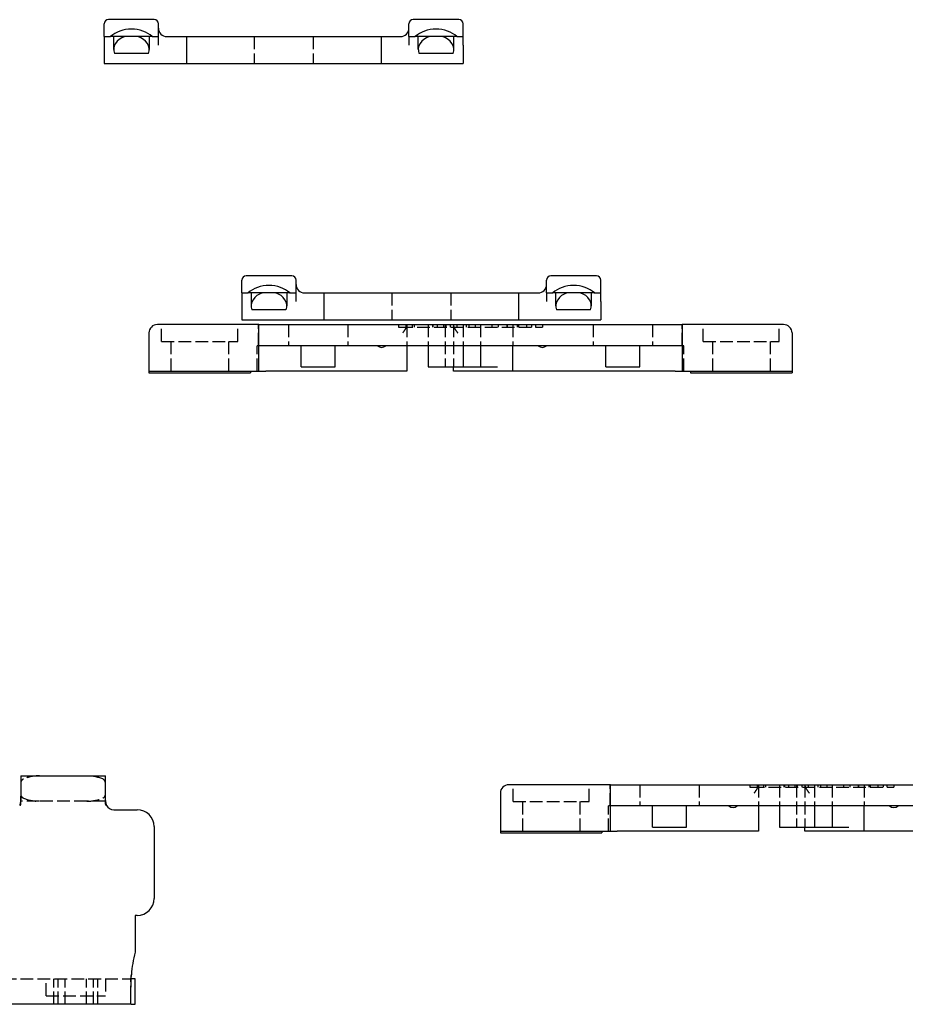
# Model space of a CAD drawing. Header units: millimetres. Extents: x -168 to 186, y -31 to 142.
# Tile 7 of 52: x -95 to 10, y -23 to 93. Entities that reach past the tile are written whole.
import ezdxf

# ---------------------------------------------------------------- set-up
doc = ezdxf.new("R2010")
doc.units = ezdxf.units.MM
doc.header["$LTSCALE"] = 10
doc.linetypes.add('ALLCAD_Strich', pattern=[0.2, 0.15, -0.05])
doc.layers.add('BESCH_KONT_sich_schn_ansi_2d', color=40, linetype='Continuous')

msp = doc.modelspace()

# ---------------------------------------------------------------- linework, layer by layer
at = {"layer": 'BESCH_KONT_sich_schn_ansi_2d', "linetype": 'Continuous', "extrusion": (0, 1, 2.22045e-16)}
for p, q in [((-78.9, 93.19), (-84.3, 93.19)), ((-42.9, 93.19), (-48.3, 93.19)), ((-84.8, 91.19), (-84.8, 92.69)), ((-78.4, 91.19), (-78.4, 92.69)), ((-48.8, 91.19), (-48.8, 92.69)), ((-42.4, 91.19), (-42.4, 92.69)), ((-84.8, 91.19), (-84.05, 91.19)), ((-84.8, 91.19), (-84.8, 90.19)), ((-82.35, 91.19), (-84.05, 91.19)), ((-83.7, 91.19), (-83.7, 89.65)), ((-79.15, 91.19), (-80.84, 91.19)), ((-79.5, 91.19), (-79.5, 89.65)), ((-79.15, 91.19), (-78.4, 91.19)), ((-78.4, 90.19), (-78.4, 91.19)), ((-77.4, 91.19), (-75.6, 91.19)), ((-75.6, 91.19), (-75.1, 91.19)), ((-75.1, 91.19), (-75.1, 87.99)), ((-75.1, 91.19), (-74.6, 91.19)), ((-74.6, 91.19), (-52.6, 91.19)), ((-52.6, 91.19), (-52.1, 91.19)), ((-52.1, 91.19), (-52.1, 87.99)), ((-52.1, 91.19), (-51.6, 91.19)), ((-51.6, 91.19), (-49.8, 91.19)), ((-48.8, 91.19), (-48.05, 91.19)), ((-48.8, 91.19), (-48.8, 90.19)), ((-46.35, 91.19), (-48.05, 91.19)), ((-47.7, 89.65), (-47.7, 91.19)), ((-43.15, 91.19), (-44.84, 91.19)), ((-43.5, 89.65), (-43.5, 91.19)), ((-43.15, 91.19), (-42.4, 91.19)), ((-42.4, 90.19), (-42.4, 91.19)), ((-84.8, 90.19), (-84.8, 87.99)), ((-42.4, 90.19), (-42.4, 87.99)), ((-79.59, 89.19), (-83.61, 89.19)), ((-43.59, 89.19), (-47.61, 89.19)), ((-84.8, 87.99), (-75.6, 87.99)), ((-75.6, 87.99), (-75.1, 87.99)), ((-75.1, 87.99), (-74.6, 87.99)), ((-74.6, 87.99), (-52.6, 87.99)), ((-52.6, 87.99), (-52.1, 87.99)), ((-52.1, 87.99), (-51.6, 87.99)), ((-51.6, 87.99), (-42.4, 87.99)), ((-62.64, 62.89), (-68.04, 62.89)), ((-26.64, 62.89), (-32.04, 62.89)), ((-68.54, 60.89), (-68.54, 62.39)), ((-62.14, 60.89), (-62.14, 62.39)), ((-32.54, 60.89), (-32.54, 62.39)), ((-26.14, 60.89), (-26.14, 62.39)), ((-68.54, 60.89), (-67.79, 60.89)), ((-68.54, 60.89), (-68.54, 59.89)), ((-66.1, 60.89), (-67.79, 60.89)), ((-67.44, 60.89), (-67.44, 59.36)), ((-62.9, 60.89), (-64.59, 60.89)), ((-63.24, 60.89), (-63.24, 59.36)), ((-62.9, 60.89), (-62.14, 60.89)), ((-62.14, 59.89), (-62.14, 60.89)), ((-61.14, 60.89), (-59.34, 60.89)), ((-59.34, 60.89), (-58.84, 60.89)), ((-58.84, 60.89), (-58.84, 57.69)), ((-58.84, 60.89), (-58.34, 60.89)), ((-58.34, 60.89), (-36.34, 60.89)), ((-36.34, 60.89), (-35.84, 60.89)), ((-35.84, 60.89), (-35.84, 57.69)), ((-35.84, 60.89), (-35.34, 60.89)), ((-35.34, 60.89), (-33.54, 60.89)), ((-32.54, 60.89), (-31.79, 60.89)), ((-32.54, 60.89), (-32.54, 59.89)), ((-30.1, 60.89), (-31.79, 60.89)), ((-31.44, 59.36), (-31.44, 60.89)), ((-26.9, 60.89), (-28.59, 60.89)), ((-27.24, 59.36), (-27.24, 60.89)), ((-26.9, 60.89), (-26.14, 60.89)), ((-26.14, 59.89), (-26.14, 60.89)), ((-68.54, 59.89), (-68.54, 57.69)), ((-26.14, 59.89), (-26.14, 57.69)), ((-63.33, 58.89), (-67.36, 58.89)), ((-27.33, 58.89), (-31.36, 58.89)), ((-77.53, 57.15), (-78.53, 57.15)), ((-66.53, 57.15), (-77.53, 57.15)), ((-68.54, 57.69), (-59.34, 57.69)), ((-66.53, 57.15), (-16.52, 57.15)), ((-59.34, 57.69), (-58.84, 57.69)), ((-58.84, 57.69), (-58.34, 57.69)), ((-58.34, 57.69), (-36.34, 57.69)), ((-36.34, 57.69), (-35.84, 57.69)), ((-35.84, 57.69), (-35.34, 57.69)), ((-35.34, 57.69), (-26.14, 57.69)), ((-5.53, 57.15), (-16.52, 57.15)), ((-4.53, 57.15), (-5.53, 57.15)), ((-79.53, 56.15), (-79.53, 51.65)), ((-66.53, 51.65), (-66.53, 56.15)), ((-16.53, 56.15), (-16.53, 51.65)), ((-3.53, 56.15), (-3.53, 51.65)), ((-16.53, 54.65), (-66.53, 54.65)), ((-61.53, 52.15), (-61.53, 54.65)), ((-57.53, 52.15), (-57.53, 54.65)), ((-49.03, 54.65), (-49.03, 51.65)), ((-46.53, 54.65), (-46.53, 52.15)), ((-42.39, 54.65), (-42.39, 52.15)), ((-40.33, 54.65), (-40.33, 52.15)), ((-36.53, 51.65), (-36.53, 54.65)), ((-25.53, 52.15), (-25.53, 54.65)), ((-21.53, 52.15), (-21.53, 54.65)), ((-79.53, 51.65), (-77.53, 51.65)), ((-79.53, 51.65), (-79.53, 51.45)), ((-79.53, 51.45), (-67.53, 51.45)), ((-77.53, 51.65), (-66.53, 51.65)), ((-67.53, 51.65), (-67.53, 51.45)), ((-66.53, 51.65), (-65.72, 51.65)), ((-49.03, 51.65), (-65.72, 51.65)), ((-61.53, 52.15), (-57.53, 52.15)), ((-46.53, 52.15), (-45.46, 52.15)), ((-45.46, 52.15), (-43.85, 52.15)), ((-43.85, 52.15), (-43.15, 52.15)), ((-43.53, 51.65), (-43.53, 52.15)), ((-36.53, 51.65), (-43.53, 51.65)), ((-43.15, 52.15), (-42.5, 52.15)), ((-42.5, 52.15), (-42.39, 52.15)), ((-42.39, 52.15), (-40.33, 52.15)), ((-40.33, 52.15), (-38.33, 52.15)), ((-17.33, 51.65), (-36.53, 51.65)), ((-25.53, 52.15), (-21.53, 52.15)), ((-17.33, 51.65), (-16.53, 51.65)), ((-16.53, 51.65), (-5.53, 51.65)), ((-15.53, 51.65), (-15.53, 51.45)), ((-15.53, 51.45), (-3.53, 51.45)), ((-5.53, 51.65), (-3.53, 51.65)), ((-3.53, 51.65), (-3.53, 51.45)), ((-94.67, 3.8), (-94.67, 1.38)), ((-94.67, 3.8), (-92.47, 3.8)), ((-92.47, 3.8), (-86.87, 3.8)), ((-86.87, 3.8), (-84.67, 3.8)), ((-84.67, 1.38), (-84.67, 3.8)), ((-36, 2.75), (-37, 2.75)), ((-25, 2.75), (-36, 2.75)), ((-25, 2.75), (25, 2.75)), ((-38, 1.75), (-38, -2.75)), ((-25, -2.75), (-25, 1.75)), ((25, 0.25), (-25, 0.25)), ((-20, -2.25), (-20, 0.25)), ((-16, -2.25), (-16, 0.25)), ((-7.5, 0.25), (-7.5, -2.75)), ((-5, 0.25), (-5, -2.25)), ((-0.86, 0.25), (-0.86, -2.25)), ((1.2, 0.25), (1.2, -2.25)), ((5, -2.75), (5, 0.25)), ((-83.67, -0.2), (-80.92, -0.2)), ((-78.92, -2.2), (-78.92, -10.7)), ((-20, -2.25), (-16, -2.25)), ((-5, -2.25), (-3.93, -2.25)), ((-3.93, -2.25), (-2.32, -2.25)), ((-2.32, -2.25), (-1.62, -2.25)), ((-2, -2.75), (-2, -2.25)), ((-1.62, -2.25), (-0.97, -2.25)), ((-0.97, -2.25), (-0.86, -2.25)), ((-0.86, -2.25), (1.2, -2.25)), ((1.2, -2.25), (3.2, -2.25)), ((-38, -2.75), (-36, -2.75)), ((-38, -2.75), (-38, -2.95)), ((-38, -2.95), (-26, -2.95)), ((-36, -2.75), (-25, -2.75)), ((-26, -2.75), (-26, -2.95)), ((-25, -2.75), (-24.2, -2.75)), ((-7.5, -2.75), (-24.2, -2.75)), ((5, -2.75), (-2, -2.75)), ((24.2, -2.75), (5, -2.75)), ((-80.92, -12.7), (-81.17, -12.7)), ((-81.17, -12.7), (-81.17, -17.05)), ((-81.17, -20.2), (-81.62, -20.2)), ((-81.17, -23.2), (-81.17, -20.2)), ((-81.64, -23.2), (-130.69, -23.2)), ((-81.64, -23.2), (-81.17, -23.2))]:
    msp.add_line(p, q, dxfattribs=at)
at = {"layer": 'BESCH_KONT_sich_schn_ansi_2d', "linetype": 'ALLCAD_Strich', "extrusion": (0, 1, 2.22045e-16)}
for p, q in [((-80.84, 91.19), (-82.35, 91.19)), ((-67.1, 91.19), (-67.1, 87.99)), ((-60.1, 91.19), (-60.1, 87.99)), ((-44.84, 91.19), (-46.35, 91.19)), ((-64.59, 60.89), (-66.1, 60.89)), ((-50.84, 60.89), (-50.84, 57.69)), ((-43.84, 60.89), (-43.84, 57.69)), ((-28.59, 60.89), (-30.1, 60.89)), ((-78.03, 55.15), (-78.03, 57.15)), ((-69.03, 55.15), (-69.03, 57.15)), ((-66.56, 54.65), (-66.56, 57.15)), ((-63.03, 57.15), (-63.03, 54.65)), ((-56.03, 57.15), (-56.03, 54.65)), ((-50.03, 57.15), (-50.03, 56.85)), ((-49.18, 57.15), (-49.18, 56.85)), ((-49.03, 57.15), (-49.03, 54.65)), ((-48.43, 57.15), (-48.43, 56.85)), ((-48.18, 57.15), (-48.18, 56.85)), ((-46.53, 57.15), (-46.53, 54.65)), ((-46.01, 57.15), (-46.01, 56.85)), ((-45.96, 57.15), (-45.96, 56.85)), ((-45.46, 57.15), (-45.46, 56.85)), ((-44.71, 57.15), (-44.71, 56.85)), ((-44.53, 57.15), (-44.53, 52.15)), ((-44.46, 57.15), (-44.46, 56.85)), ((-43.91, 57.15), (-43.91, 56.85)), ((-43.53, 57.15), (-43.53, 52.15)), ((-43.16, 57.15), (-43.16, 56.85)), ((-42.39, 57.15), (-42.39, 54.65)), ((-42.02, 57.15), (-42.02, 56.85)), ((-41.71, 57.15), (-41.71, 56.85)), ((-40.96, 57.15), (-40.96, 56.85)), ((-40.33, 57.15), (-40.33, 54.65)), ((-38.99, 57.15), (-38.99, 56.85)), ((-38.24, 57.15), (-38.24, 56.85)), ((-37.23, 57.15), (-37.23, 56.85)), ((-37.21, 57.15), (-37.21, 56.85)), ((-36.53, 57.15), (-36.53, 54.65)), ((-36, 57.15), (-36, 56.85)), ((-35.84, 57.15), (-35.84, 56.85)), ((-34.92, 57.15), (-34.92, 56.85)), ((-34.3, 57.15), (-34.3, 56.85)), ((-33.86, 57.15), (-33.86, 56.85)), ((-33.03, 57.15), (-33.03, 56.85)), ((-27.03, 57.15), (-27.03, 54.65)), ((-20.03, 57.15), (-20.03, 54.65)), ((-16.5, 54.65), (-16.5, 57.15)), ((-14.03, 55.15), (-14.03, 57.15)), ((-5.03, 55.15), (-5.03, 57.15)), ((-50.03, 56.85), (-49.83, 56.85)), ((-49.83, 56.85), (-33.23, 56.85)), ((-33.23, 56.85), (-33.03, 56.85)), ((-78.03, 55.15), (-69.03, 55.15)), ((-76.93, 55.15), (-76.93, 51.45)), ((-70.13, 55.15), (-70.13, 51.45)), ((-14.03, 55.15), (-5.03, 55.15)), ((-12.93, 55.15), (-12.93, 51.45)), ((-6.13, 55.15), (-6.13, 51.45)), ((-66.72, 54.65), (-66.72, 54.65)), ((-66.56, 54.65), (-66.72, 54.65)), ((-66.72, 51.65), (-66.72, 54.65)), ((-66.53, 54.65), (-66.56, 54.65)), ((-16.5, 54.65), (-16.53, 54.65)), ((-16.33, 54.65), (-16.5, 54.65)), ((-16.33, 54.65), (-16.33, 54.65)), ((-16.33, 51.65), (-16.33, 54.65)), ((-36.5, 0.75), (-36.5, 2.75)), ((-27.5, 0.75), (-27.5, 2.75)), ((-25.03, 0.25), (-25.03, 2.75)), ((-21.5, 2.75), (-21.5, 0.25)), ((-14.5, 2.75), (-14.5, 0.25)), ((-8.5, 2.75), (-8.5, 2.45)), ((-8.5, 2.45), (-8.3, 2.45)), ((-8.3, 2.45), (8.3, 2.45)), ((-7.65, 2.75), (-7.65, 2.45)), ((-7.5, 2.75), (-7.5, 0.25)), ((-6.9, 2.75), (-6.9, 2.45)), ((-6.65, 2.75), (-6.65, 2.45)), ((-5, 2.75), (-5, 0.25)), ((-4.48, 2.75), (-4.48, 2.45)), ((-4.43, 2.75), (-4.43, 2.45)), ((-3.93, 2.75), (-3.93, 2.45)), ((-3.18, 2.75), (-3.18, 2.45)), ((-3, 2.75), (-3, -2.25)), ((-2.93, 2.75), (-2.93, 2.45)), ((-2.38, 2.75), (-2.38, 2.45)), ((-2, 2.75), (-2, -2.25)), ((-1.63, 2.75), (-1.63, 2.45)), ((-0.86, 2.75), (-0.86, 0.25)), ((-0.49, 2.75), (-0.49, 2.45)), ((-0.18, 2.75), (-0.18, 2.45)), ((0.57, 2.75), (0.57, 2.45)), ((1.2, 2.75), (1.2, 0.25)), ((2.54, 2.75), (2.54, 2.45)), ((3.29, 2.75), (3.29, 2.45)), ((4.3, 2.75), (4.3, 2.45)), ((4.32, 2.75), (4.32, 2.45)), ((5, 2.75), (5, 0.25)), ((5.53, 2.75), (5.53, 2.45)), ((5.69, 2.75), (5.69, 2.45)), ((6.61, 2.75), (6.61, 2.45)), ((7.23, 2.75), (7.23, 2.45)), ((7.66, 2.75), (7.66, 2.45)), ((8.3, 2.45), (8.5, 2.45)), ((8.5, 2.75), (8.5, 2.45)), ((-94.67, 0.45), (-94.67, 1.38)), ((-84.67, 0.45), (-84.67, 1.38)), ((-92.47, 0.8), (-94.67, 0.8)), ((-86.87, 0.8), (-92.47, 0.8)), ((-84.67, 0.8), (-86.87, 0.8)), ((-36.5, 0.75), (-27.5, 0.75)), ((-35.4, 0.75), (-35.4, -2.95)), ((-28.6, 0.75), (-28.6, -2.95)), ((-25.2, 0.25), (-25.2, 0.25)), ((-25.03, 0.25), (-25.2, 0.25)), ((-25.2, -2.75), (-25.2, 0.25)), ((-25, 0.25), (-25.03, 0.25)), ((-130.69, -20.2), (-81.64, -20.2)), ((-91.67, -22.2), (-91.67, -20.2)), ((-90.76, -23.2), (-90.76, -20.2)), ((-90.27, -23.2), (-90.27, -20.2)), ((-89.42, -23.2), (-89.42, -20.2)), ((-86.92, -23.2), (-86.92, -20.2)), ((-86.06, -23.2), (-86.06, -20.2)), ((-85.56, -23.2), (-85.56, -20.2)), ((-84.67, -20.2), (-84.67, -22.2)), ((-81.67, -22.54), (-81.67, -20.11)), ((-81.62, -20.2), (-81.64, -20.2)), ((-91.67, -22.2), (-84.67, -22.2))]:
    msp.add_line(p, q, dxfattribs=at)
at = {"layer": 'BESCH_KONT_sich_schn_ansi_2d', "linetype": 'Continuous'}
for centre, radius, start, end in [((-84.3, 92.69), 0.5, 90, 180), ((-78.9, 92.69), 0.5, 0, 90), ((-48.3, 92.69), 0.5, 90, 180), ((-42.9, 92.69), 0.5, 0, 90), ((-77.4, 92.19), 1, 180, 270), ((-49.8, 92.19), 1, 270, 0), ((-68.04, 62.39), 0.5, 90, 180), ((-62.64, 62.39), 0.5, 0, 90), ((-32.04, 62.39), 0.5, 90, 180), ((-26.64, 62.39), 0.5, 0, 90), ((-61.14, 61.89), 1, 180, 270), ((-33.54, 61.89), 1, 270, 0), ((-78.53, 56.15), 1, 90, 180), ((-4.53, 56.15), 1, 0, 90), ((-52.03, 55.17), 0.725, 226.3972, 313.6028), ((-33.03, 55.17), 0.725, 226.3972, 313.6028), ((-37, 1.75), 1, 90, 180), ((-83.67, 0.8), 1, 210, 270), ((-10.5, 0.77), 0.725, 226.3972, 313.6028), ((8.5, 0.77), 0.725, 226.3972, 313.6028), ((-80.92, -2.2), 2, 0, 90), ((-80.92, -10.7), 2, 270, 0), ((-64.17, -21.2), 17.5, 166.2709, 175.0829)]:
    msp.add_arc(centre, radius, start, end, dxfattribs=at)
at = {"layer": 'BESCH_KONT_sich_schn_ansi_2d', "linetype": 'ALLCAD_Strich'}
for centre, radius, start, end in [((-92.47, -1.2), 5, 90, 112.1961), ((-86.87, -1.2), 5, 67.8039, 90), ((-94.17, 2.96), 0.5, 112.1961, 180), ((-85.17, 2.96), 0.5, 0, 67.8039), ((-94.17, 1.63), 0.5, 180, 247.8039), ((-92.47, 5.8), 5, 247.8039, 270), ((-86.87, 5.8), 5, 270, 292.1961), ((-85.17, 1.63), 0.5, 292.1961, 0)]:
    msp.add_arc(centre, radius, start, end, dxfattribs=at)
at = {"layer": 'BESCH_KONT_sich_schn_ansi_2d', "linetype": 'Continuous'}
for centre, major_axis, ratio, start_param, end_param in [((-81.6, 89.58), (3.2, 0), 0.781286, 0.699341, 2.442252), ((-45.6, 89.58), (3.2, 0), 0.781286, 0.699341, 2.442252), ((-81.6, 89.65), (-2.1, 0), 0.781286, 5.079752, 6.572937), ((-81.6, 89.65), (-2.1, 0), 0.781286, 2.851841, 4.345026), ((-45.6, 89.65), (-2.1, 0), 0.781286, 5.079752, 6.572937), ((-45.6, 89.65), (-2.1, 0), 0.781286, 2.851841, 4.345026), ((-65.34, 59.28), (3.2, 0), 0.781286, 0.699341, 2.442252), ((-29.34, 59.28), (3.2, 0), 0.781286, 0.699341, 2.442252), ((-65.34, 59.36), (-2.1, 0), 0.781286, 5.079752, 6.572937), ((-65.34, 59.36), (-2.1, 0), 0.781286, 2.851841, 4.345026), ((-29.34, 59.36), (-2.1, 0), 0.781286, 5.079752, 6.572937), ((-29.34, 59.36), (-2.1, 0), 0.781286, 2.851841, 4.345026), ((-66.53, 56.15), (0, 1), 0.004762, 4.712389, 6.283185), ((-16.52, 56.15), (0, -1), 0.004762, 3.141593, 4.712389), ((-25, 1.75), (0, 1), 0.004762, 4.712389, 6.283185)]:
    msp.add_ellipse(centre, major_axis=major_axis, ratio=ratio, start_param=start_param, end_param=end_param, dxfattribs=at)
at = {"layer": 'BESCH_KONT_sich_schn_ansi_2d', "linetype": 'ALLCAD_Strich'}
for points, knots in [([(-49.53, 56.15), (-49.46, 56.24), (-49.39, 56.34), (-49.26, 56.53), (-49.2, 56.62), (-49.12, 56.76), (-49.09, 56.82), (-49.04, 56.93), (-49.03, 56.98), (-49.03, 57.01)], [0, 0, 0, 0, 0.0332644, 0.0332644, 0.0665288, 0.0665288, 0.0891992, 0.0891992, 0.1118695, 0.1118695, 0.1118695, 0.1118695]), ([(-43.53, 57.01), (-43.53, 56.97), (-43.51, 56.92), (-43.46, 56.8), (-43.42, 56.73), (-43.29, 56.51), (-43.15, 56.32), (-43.03, 56.15)], [0.2672227, 0.2672227, 0.2672227, 0.2672227, 0.2923037, 0.2923037, 0.3173848, 0.3173848, 0.3791307, 0.3791307, 0.3791307, 0.3791307]), ([(-8, 1.75), (-7.94, 1.84), (-7.87, 1.94), (-7.73, 2.13), (-7.67, 2.23), (-7.59, 2.36), (-7.56, 2.42), (-7.51, 2.53), (-7.5, 2.58), (-7.5, 2.62)], [0, 0, 0, 0, 0.0332644, 0.0332644, 0.0665288, 0.0665288, 0.0891992, 0.0891992, 0.1118695, 0.1118695, 0.1118695, 0.1118695]), ([(-2, 2.62), (-2, 2.57), (-1.98, 2.52), (-1.93, 2.4), (-1.89, 2.33), (-1.76, 2.12), (-1.62, 1.92), (-1.5, 1.75)], [0.2672227, 0.2672227, 0.2672227, 0.2672227, 0.2923037, 0.2923037, 0.3173848, 0.3173848, 0.3791307, 0.3791307, 0.3791307, 0.3791307]), ([(-94.8, 0.3), (-94.8, 0.3), (-94.79, 0.3), (-94.79, 0.3), (-94.78, 0.3), (-94.78, 0.31), (-94.77, 0.31), (-94.77, 0.31), (-94.76, 0.32), (-94.76, 0.32), (-94.75, 0.32), (-94.75, 0.33), (-94.74, 0.33), (-94.74, 0.33), (-94.73, 0.34), (-94.73, 0.34), (-94.73, 0.34), (-94.72, 0.35), (-94.72, 0.35), (-94.71, 0.36), (-94.71, 0.36), (-94.71, 0.36), (-94.7, 0.37), (-94.7, 0.37), (-94.7, 0.37), (-94.69, 0.38), (-94.69, 0.38), (-94.69, 0.38), (-94.69, 0.39), (-94.68, 0.39), (-94.68, 0.4), (-94.68, 0.4), (-94.68, 0.4), (-94.68, 0.41), (-94.67, 0.41), (-94.67, 0.41), (-94.67, 0.42), (-94.67, 0.42), (-94.67, 0.42), (-94.67, 0.43), (-94.67, 0.43), (-94.67, 0.44), (-94.67, 0.44), (-94.67, 0.44), (-94.67, 0.45), (-94.67, 0.45)], [0, 0, 0, 0, 0.00091331, 0.00091331, 0.00091331, 0.0023809, 0.0023809, 0.0023809, 0.00359757, 0.00359757, 0.00359757, 0.00466962, 0.00466962, 0.00466962, 0.00564471, 0.00564471, 0.00564471, 0.00654892, 0.00654892, 0.00654892, 0.0073983, 0.0073983, 0.0073983, 0.00815231, 0.00815231, 0.00815231, 0.00896857, 0.00896857, 0.00896857, 0.00969749, 0.00969749, 0.00969749, 0.01039556, 0.01039556, 0.01039556, 0.011077, 0.011077, 0.011077, 0.0118083, 0.0118083, 0.0118083, 0.01262084, 0.01262084, 0.01262084, 0.01355759, 0.01355759, 0.01355759, 0.01355759]), ([(-84.67, 0.45), (-84.67, 0.45), (-84.66, 0.44), (-84.66, 0.44), (-84.66, 0.44), (-84.66, 0.43), (-84.66, 0.43), (-84.66, 0.42), (-84.66, 0.42), (-84.66, 0.42), (-84.66, 0.41), (-84.66, 0.41), (-84.65, 0.41), (-84.65, 0.4), (-84.65, 0.4), (-84.65, 0.4), (-84.65, 0.39), (-84.64, 0.39), (-84.64, 0.38), (-84.64, 0.38), (-84.64, 0.38), (-84.63, 0.37), (-84.63, 0.37), (-84.63, 0.37), (-84.62, 0.36), (-84.62, 0.36), (-84.62, 0.36), (-84.61, 0.35), (-84.61, 0.35), (-84.6, 0.34), (-84.6, 0.34), (-84.6, 0.34), (-84.59, 0.33), (-84.59, 0.33), (-84.58, 0.33), (-84.58, 0.32), (-84.57, 0.32), (-84.57, 0.32), (-84.56, 0.31), (-84.56, 0.31), (-84.55, 0.31), (-84.55, 0.3), (-84.54, 0.3), (-84.54, 0.3), (-84.53, 0.3), (-84.53, 0.3)], [0, 0, 0, 0, 0.00103676, 0.00103676, 0.00103676, 0.00193389, 0.00193389, 0.00193389, 0.00274016, 0.00274016, 0.00274016, 0.00350216, 0.00350216, 0.00350216, 0.0042906, 0.0042906, 0.0042906, 0.00511376, 0.00511376, 0.00511376, 0.00597758, 0.00597758, 0.00597758, 0.00688657, 0.00688657, 0.00688657, 0.00784545, 0.00784545, 0.00784545, 0.00886623, 0.00886623, 0.00886623, 0.00996702, 0.00996702, 0.00996702, 0.01117728, 0.01117728, 0.01117728, 0.01255079, 0.01255079, 0.01255079, 0.01420759, 0.01420759, 0.01420759, 0.01523865, 0.01523865, 0.01523865, 0.01523865]), ([(-81.6, -19.7), (-81.6, -19.71), (-81.61, -19.72), (-81.61, -19.73), (-81.61, -19.74), (-81.61, -19.75), (-81.61, -19.76), (-81.62, -19.77), (-81.62, -19.78), (-81.62, -19.79), (-81.62, -19.79), (-81.62, -19.8), (-81.63, -19.81), (-81.63, -19.82), (-81.63, -19.83), (-81.63, -19.84), (-81.63, -19.85), (-81.64, -19.86), (-81.64, -19.86), (-81.64, -19.87), (-81.64, -19.88), (-81.64, -19.89), (-81.64, -19.9), (-81.64, -19.91), (-81.65, -19.91), (-81.65, -19.92), (-81.65, -19.93), (-81.65, -19.94), (-81.65, -19.95), (-81.65, -19.95), (-81.65, -19.96), (-81.65, -19.97), (-81.66, -19.98), (-81.66, -19.99), (-81.66, -19.99), (-81.66, -20), (-81.66, -20.01), (-81.66, -20.01), (-81.66, -20.02), (-81.66, -20.03), (-81.66, -20.04), (-81.66, -20.04), (-81.66, -20.05), (-81.66, -20.06), (-81.66, -20.06), (-81.66, -20.07), (-81.66, -20.07), (-81.66, -20.08), (-81.66, -20.09), (-81.67, -20.09), (-81.67, -20.1), (-81.67, -20.1), (-81.67, -20.11), (-81.67, -20.11), (-81.67, -20.12), (-81.67, -20.12), (-81.67, -20.13), (-81.66, -20.13), (-81.66, -20.14), (-81.66, -20.14), (-81.66, -20.15), (-81.66, -20.15), (-81.66, -20.15), (-81.66, -20.16), (-81.66, -20.16), (-81.66, -20.17), (-81.66, -20.17), (-81.66, -20.17), (-81.66, -20.18), (-81.66, -20.18), (-81.66, -20.18), (-81.66, -20.18), (-81.66, -20.19), (-81.65, -20.19), (-81.65, -20.19), (-81.65, -20.19), (-81.65, -20.2), (-81.65, -20.2), (-81.65, -20.2), (-81.65, -20.2), (-81.65, -20.2), (-81.65, -20.2), (-81.64, -20.2), (-81.64, -20.2), (-81.64, -20.2), (-81.64, -20.2), (-81.64, -20.2), (-81.64, -20.2)], [0, 0, 0, 0, 0.00279635, 0.00279635, 0.00279635, 0.00559677, 0.00559677, 0.00559677, 0.00839756, 0.00839756, 0.00839756, 0.01119501, 0.01119501, 0.01119501, 0.01398547, 0.01398547, 0.01398547, 0.01676537, 0.01676537, 0.01676537, 0.01953129, 0.01953129, 0.01953129, 0.02228598, 0.02228598, 0.02228598, 0.02504158, 0.02504158, 0.02504158, 0.02779676, 0.02779676, 0.02779676, 0.03054953, 0.03054953, 0.03054953, 0.03329794, 0.03329794, 0.03329794, 0.03604004, 0.03604004, 0.03604004, 0.03877395, 0.03877395, 0.03877395, 0.04150268, 0.04150268, 0.04150268, 0.04423621, 0.04423621, 0.04423621, 0.04697315, 0.04697315, 0.04697315, 0.04971162, 0.04971162, 0.04971162, 0.0524497, 0.0524497, 0.0524497, 0.05518545, 0.05518545, 0.05518545, 0.057917, 0.057917, 0.057917, 0.06064727, 0.06064727, 0.06064727, 0.06338293, 0.06338293, 0.06338293, 0.0661222, 0.0661222, 0.0661222, 0.06886315, 0.06886315, 0.06886315, 0.07160932, 0.07160932, 0.07160932, 0.07436428, 0.07436428, 0.07436428, 0.07712298, 0.07712298, 0.07712298, 0.07988027, 0.07988027, 0.07988027, 0.07988027])]:
    msp.add_open_spline(points, degree=3, knots=knots, dxfattribs=at)
at = {"layer": 'BESCH_KONT_sich_schn_ansi_2d', "linetype": 'Continuous'}
for points, knots in [([(-94.67, 1.38), (-94.67, 1.36), (-94.67, 1.35), (-94.67, 1.34), (-94.67, 1.33), (-94.67, 1.31), (-94.67, 1.3), (-94.67, 1.29), (-94.67, 1.28), (-94.67, 1.26), (-94.67, 1.25), (-94.67, 1.24), (-94.67, 1.22), (-94.67, 1.21), (-94.67, 1.2), (-94.67, 1.19), (-94.67, 1.17), (-94.67, 1.16), (-94.67, 1.15), (-94.67, 1.14), (-94.67, 1.12), (-94.67, 1.11), (-94.67, 1.1), (-94.67, 1.08), (-94.68, 1.07), (-94.68, 1.06), (-94.68, 1.05), (-94.68, 1.03), (-94.68, 1.02), (-94.68, 1.01), (-94.68, 1), (-94.68, 0.98), (-94.68, 0.97), (-94.68, 0.96), (-94.69, 0.94), (-94.69, 0.93), (-94.69, 0.92), (-94.69, 0.91), (-94.69, 0.89), (-94.69, 0.88), (-94.69, 0.87), (-94.7, 0.86), (-94.7, 0.84), (-94.7, 0.83), (-94.7, 0.82), (-94.7, 0.8), (-94.7, 0.79), (-94.7, 0.78), (-94.71, 0.77), (-94.71, 0.75), (-94.71, 0.74), (-94.71, 0.73), (-94.71, 0.72), (-94.72, 0.7), (-94.72, 0.69), (-94.72, 0.68), (-94.72, 0.67), (-94.72, 0.65), (-94.73, 0.64), (-94.73, 0.63), (-94.73, 0.62), (-94.73, 0.6), (-94.73, 0.59), (-94.74, 0.58), (-94.74, 0.57), (-94.74, 0.56), (-94.74, 0.54), (-94.75, 0.53), (-94.75, 0.52), (-94.75, 0.51), (-94.75, 0.5), (-94.75, 0.48), (-94.76, 0.47), (-94.76, 0.46), (-94.76, 0.45), (-94.77, 0.44), (-94.77, 0.42), (-94.77, 0.41), (-94.77, 0.4), (-94.78, 0.39), (-94.78, 0.38), (-94.78, 0.36), (-94.78, 0.35), (-94.79, 0.34), (-94.79, 0.33), (-94.79, 0.32), (-94.8, 0.31), (-94.8, 0.3)], [0, 0, 0, 0, 0.0039701, 0.0039701, 0.0039701, 0.0079389, 0.0079389, 0.0079389, 0.0119054, 0.0119054, 0.0119054, 0.0158687, 0.0158687, 0.0158687, 0.0198278, 0.0198278, 0.0198278, 0.0237819, 0.0237819, 0.0237819, 0.0277298, 0.0277298, 0.0277298, 0.0316706, 0.0316706, 0.0316706, 0.0356033, 0.0356033, 0.0356033, 0.0395268, 0.0395268, 0.0395268, 0.0434403, 0.0434403, 0.0434403, 0.0473428, 0.0473428, 0.0473428, 0.0512331, 0.0512331, 0.0512331, 0.0551104, 0.0551104, 0.0551104, 0.0590137, 0.0590137, 0.0590137, 0.0630012, 0.0630012, 0.0630012, 0.0670817, 0.0670817, 0.0670817, 0.0712659, 0.0712659, 0.0712659, 0.0755663, 0.0755663, 0.0755663, 0.0799982, 0.0799982, 0.0799982, 0.0845806, 0.0845806, 0.0845806, 0.0893374, 0.0893374, 0.0893374, 0.0942993, 0.0942993, 0.0942993, 0.099507, 0.099507, 0.099507, 0.1050163, 0.1050163, 0.1050163, 0.1109069, 0.1109069, 0.1109069, 0.1172998, 0.1172998, 0.1172998, 0.1243949, 0.1243949, 0.1243949, 0.1325694, 0.1325694, 0.1325694, 0.1325694]), ([(-84.53, 0.3), (-84.53, 0.31), (-84.54, 0.32), (-84.54, 0.33), (-84.54, 0.34), (-84.55, 0.35), (-84.55, 0.36), (-84.55, 0.38), (-84.55, 0.39), (-84.56, 0.4), (-84.56, 0.41), (-84.56, 0.42), (-84.56, 0.44), (-84.57, 0.45), (-84.57, 0.46), (-84.57, 0.47), (-84.58, 0.48), (-84.58, 0.5), (-84.58, 0.51), (-84.58, 0.52), (-84.58, 0.53), (-84.59, 0.54), (-84.59, 0.56), (-84.59, 0.57), (-84.59, 0.58), (-84.6, 0.59), (-84.6, 0.6), (-84.6, 0.62), (-84.6, 0.63), (-84.6, 0.64), (-84.61, 0.65), (-84.61, 0.67), (-84.61, 0.68), (-84.61, 0.69), (-84.61, 0.7), (-84.62, 0.72), (-84.62, 0.73), (-84.62, 0.74), (-84.62, 0.75), (-84.62, 0.77), (-84.63, 0.78), (-84.63, 0.79), (-84.63, 0.8), (-84.63, 0.82), (-84.63, 0.83), (-84.63, 0.84), (-84.63, 0.85), (-84.64, 0.87), (-84.64, 0.88), (-84.64, 0.89), (-84.64, 0.91), (-84.64, 0.92), (-84.64, 0.93), (-84.64, 0.94), (-84.65, 0.96), (-84.65, 0.97), (-84.65, 0.98), (-84.65, 1), (-84.65, 1.01), (-84.65, 1.02), (-84.65, 1.03), (-84.65, 1.05), (-84.65, 1.06), (-84.65, 1.07), (-84.66, 1.08), (-84.66, 1.1), (-84.66, 1.11), (-84.66, 1.12), (-84.66, 1.14), (-84.66, 1.15), (-84.66, 1.16), (-84.66, 1.17), (-84.66, 1.19), (-84.66, 1.2), (-84.66, 1.21), (-84.66, 1.22), (-84.66, 1.24), (-84.66, 1.25), (-84.66, 1.26), (-84.66, 1.28), (-84.66, 1.29), (-84.66, 1.3), (-84.66, 1.31), (-84.66, 1.33), (-84.66, 1.34), (-84.67, 1.35), (-84.67, 1.36), (-84.67, 1.38)], [0, 0, 0, 0, 0.00325009, 0.00325009, 0.00325009, 0.00607081, 0.00607081, 0.00607081, 0.0086122, 0.0086122, 0.0086122, 0.01095386, 0.01095386, 0.01095386, 0.01314393, 0.01314393, 0.01314393, 0.01521412, 0.01521412, 0.01521412, 0.01718657, 0.01718657, 0.01718657, 0.01907749, 0.01907749, 0.01907749, 0.02089909, 0.02089909, 0.02089909, 0.02266087, 0.02266087, 0.02266087, 0.02437038, 0.02437038, 0.02437038, 0.0260337, 0.0260337, 0.0260337, 0.02765585, 0.02765585, 0.02765585, 0.02924099, 0.02924099, 0.02924099, 0.03059257, 0.03059257, 0.03059257, 0.0323364, 0.0323364, 0.0323364, 0.03388515, 0.03388515, 0.03388515, 0.03543874, 0.03543874, 0.03543874, 0.03699674, 0.03699674, 0.03699674, 0.03855871, 0.03855871, 0.03855871, 0.04012422, 0.04012422, 0.04012422, 0.04169285, 0.04169285, 0.04169285, 0.0432642, 0.0432642, 0.0432642, 0.04483786, 0.04483786, 0.04483786, 0.04641345, 0.04641345, 0.04641345, 0.0479906, 0.0479906, 0.0479906, 0.04956895, 0.04956895, 0.04956895, 0.05114816, 0.05114816, 0.05114816, 0.05272791, 0.05272791, 0.05272791, 0.05272791]), ([(-81.64, -23.2), (-81.64, -23.2), (-81.65, -23.18), (-81.66, -23.09), (-81.66, -23.02), (-81.67, -22.76), (-81.67, -22.5), (-81.66, -21.86), (-81.65, -21.48), (-81.64, -20.84), (-81.63, -20.62), (-81.62, -20.17), (-81.61, -19.94), (-81.6, -19.7)], [0, 0, 0, 0, 0.0693522, 0.0693522, 0.138715, 0.138715, 0.2753338, 0.2753338, 0.4119372, 0.4119372, 0.481467, 0.481467, 0.5509799, 0.5509799, 0.5509799, 0.5509799])]:
    msp.add_open_spline(points, degree=3, knots=knots, dxfattribs=at)

doc.saveas('drawing.dxf')
